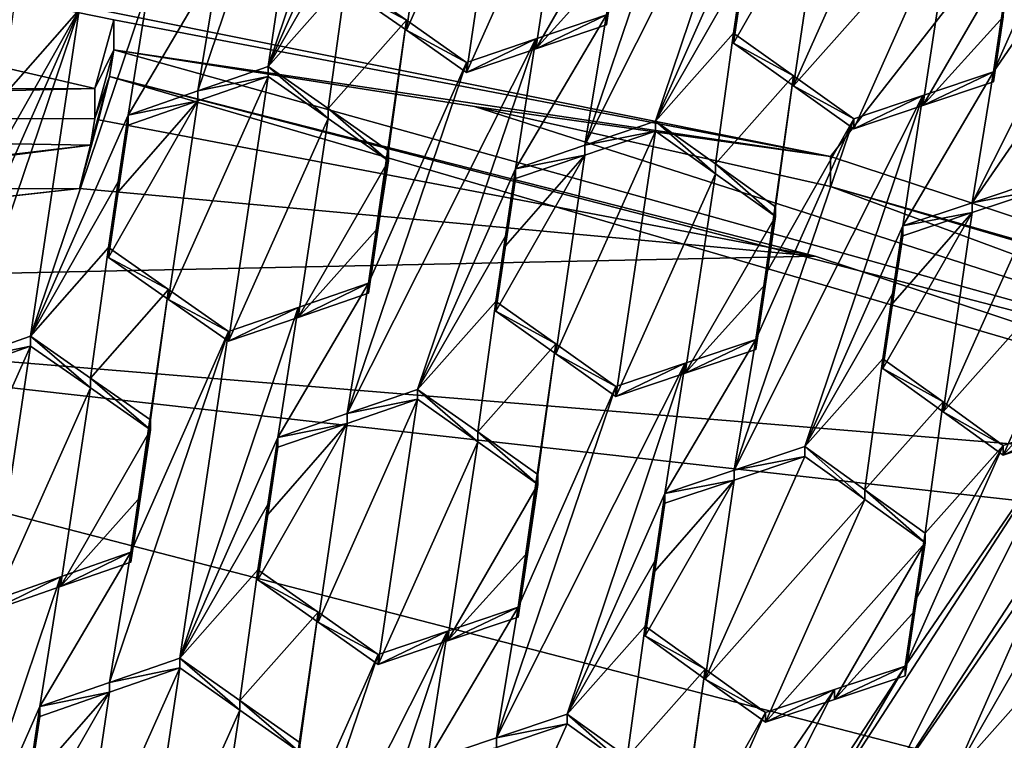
# Model space of a CAD drawing. Header units: metres. Extents: x -28 to 28, y -243 to 28.
# Tile 91 of 147: x 1.03 to 2.72, y -217.14 to -215.9. Entities that reach past the tile are written whole.
import ezdxf

# ---------------------------------------------------------------- set-up
doc = ezdxf.new("R2010")
doc.units = ezdxf.units.M
doc.layers.add('solid_10661043', color=7, linetype='CONTINUOUS')

msp = doc.modelspace()

# ---------------------------------------------------------------- linework, layer by layer
at = {"layer": 'solid_10661043'}
for points in [[(0, -240.141998, 149.723801), (2.982663, -33.177189, 120.627808), (-0.000043, -33.363544, 120.662979)], [(0, -240.141998, 149.723801), (6.468189, -240.147827, 149.682373), (2.982663, -33.177189, 120.627808)], [(3.305357, -235.757614, 145.381073), (0.002991, -33.878384, 117.022713), (4.892302, -33.362179, 116.91967)], [(3.305357, -235.757614, 145.381073), (0, -235.869141, 145.41066), (0.002991, -33.878384, 117.022713)], [(2.419958, -216.136276, 117.489021), (-3.321812, -214.984421, 117.180382), (3.321803, -214.984421, 117.180382)], [(1.158178, -216.019791, 117.457809), (-1.204104, -216.025513, 117.459343), (-3.321812, -214.984421, 117.180382)], [(1.190827, -215.9021, 117.42627), (1.158178, -216.019791, 117.457809), (-3.321812, -214.984421, 117.180382)], [(2.419958, -216.136276, 117.489021), (1.190827, -215.9021, 117.42627), (-3.321812, -214.984421, 117.180382)], [(2.419958, -216.136276, 117.489021), (3.321803, -214.984421, 117.180382), (3.605642, -216.5271, 117.593735)], [(1.658637, -215.380859, 129.672729), (1.455541, -215.982361, 130.073944), (1.62338, -215.603638, 129.817749)], [(1.658637, -215.380859, 129.672729), (1.53919, -215.422226, 129.709473), (1.455541, -215.982361, 130.073944)], [(1.53919, -215.422226, 129.709473), (1.334934, -216.0242, 130.110855), (1.455541, -215.982361, 130.073944)], [(1.53919, -215.422226, 129.709473), (1.371351, -215.801056, 129.965271), (1.334934, -216.0242, 130.110855)], [(1.998883, -216.11705, 130.102707), (2.322655, -215.474579, 129.66124), (2.203458, -215.515045, 129.700958)], [(1.998883, -216.11705, 130.102707), (2.119809, -216.076035, 130.062241), (2.322655, -215.474579, 129.66124)], [(2.287648, -215.697617, 129.804947), (2.322655, -215.474579, 129.66124), (2.119809, -216.076035, 130.062241)], [(1.998883, -216.11705, 130.102707), (2.203458, -215.515045, 129.700958), (2.035619, -215.893509, 129.95816)], [(1.795588, -215.992432, 129.973083), (1.863411, -215.538086, 129.678268), (1.692596, -215.920059, 129.937836)], [(1.742747, -215.579559, 129.716599), (1.692596, -215.920059, 129.937836), (1.863411, -215.538086, 129.678268)], [(1.795588, -215.992432, 129.973083), (1.966505, -215.610596, 129.713318), (1.863411, -215.538086, 129.678268)], [(2.662842, -216.215805, 130.072525), (2.98668, -215.573502, 129.630341), (2.699887, -215.991638, 129.92981)], [(2.662842, -216.215805, 130.072525), (2.951916, -215.796967, 129.772049), (2.98668, -215.573502, 129.630341)], [(2.867726, -215.613174, 129.672684), (2.699887, -215.991638, 129.92981), (2.98668, -215.573502, 129.630341)], [(1.742747, -215.579559, 129.716599), (1.589469, -215.847794, 129.90181), (1.692596, -215.920059, 129.937836)], [(1.606239, -215.718445, 129.892365), (1.62338, -215.603638, 129.817749), (1.455541, -215.982361, 130.073944)], [(1.914803, -215.951691, 129.934341), (1.966505, -215.610596, 129.713318), (1.795588, -215.992432, 129.973083)], [(1.914803, -215.951691, 129.934341), (2.06953, -215.683243, 129.747635), (1.966505, -215.610596, 129.713318)], [(2.867726, -215.613174, 129.672684), (2.716516, -215.879883, 129.858826), (2.699887, -215.991638, 129.92981)], [(2.356778, -216.015442, 129.919495), (2.527679, -215.633713, 129.659271), (2.406748, -215.674469, 129.700714)], [(2.356778, -216.015442, 129.919495), (2.630712, -215.707184, 129.690536), (2.527679, -215.633713, 129.659271)], [(2.270414, -215.830307, 129.815536), (2.253737, -215.942169, 129.887497), (2.406748, -215.674469, 129.700714)], [(2.253737, -215.942169, 129.887497), (2.356778, -216.015442, 129.919495), (2.406748, -215.674469, 129.700714)], [(1.914803, -215.951691, 129.934341), (2.052322, -215.798584, 129.822205), (2.06953, -215.683243, 129.747635)], [(2.270412, -215.813248, 129.879257), (2.287648, -215.697617, 129.804947), (2.119809, -216.076035, 130.062241)], [(2.356778, -216.015442, 129.919495), (2.459856, -216.088959, 129.950714), (2.630712, -215.707184, 129.690536)], [(2.459856, -216.088959, 129.950714), (2.578775, -216.049149, 129.908981), (2.630712, -215.707184, 129.690536)], [(2.578775, -216.049149, 129.908981), (2.733799, -215.780899, 129.721085), (2.630712, -215.707184, 129.690536)], [(1.606239, -215.718445, 129.892365), (1.455541, -215.982361, 130.073944), (1.589469, -215.830765, 129.965363)], [(2.035619, -215.910538, 129.894562), (2.035619, -215.893509, 129.95816), (2.052324, -215.781494, 129.885895)], [(2.052322, -215.798584, 129.822205), (2.035619, -215.910538, 129.894562), (2.052324, -215.781494, 129.885895)], [(2.578775, -216.049149, 129.908981), (2.716514, -215.897003, 129.795029), (2.733799, -215.780899, 129.721085)], [(1.250829, -215.843048, 130.001465), (1.21551, -216.065765, 130.146805), (1.371351, -215.801056, 129.965271)], [(1.334934, -216.0242, 130.110855), (1.371351, -215.801056, 129.965271), (1.21551, -216.065765, 130.146805)], [(1.914803, -215.951691, 129.934341), (2.035619, -215.910538, 129.894562), (2.052322, -215.798584, 129.822205)], [(2.270412, -215.813248, 129.879257), (2.119809, -216.076035, 130.062241), (2.253737, -215.92511, 129.951126)], [(2.270412, -215.813248, 129.879257), (2.253737, -215.92511, 129.951126), (2.270414, -215.830307, 129.815536)], [(2.784077, -216.175491, 130.028946), (2.951916, -215.796967, 129.772049), (2.662842, -216.215805, 130.072525)], [(0.997392, -216.036987, 130.143265), (1.13132, -215.884827, 130.036758), (1.028486, -215.813629, 129.99762)], [(1.047671, -216.444763, 130.402008), (1.250829, -215.843048, 130.001465), (1.13132, -215.884827, 130.036758)], [(1.047671, -216.444763, 130.402008), (1.21551, -216.065765, 130.146805), (1.250829, -215.843048, 130.001465)], [(1.589469, -215.830765, 129.965363), (1.455541, -215.982361, 130.073944), (1.558681, -216.054504, 130.110458)], [(1.589469, -215.830765, 129.965363), (1.558681, -216.054504, 130.110458), (1.692596, -215.903046, 130.001343)], [(1.589469, -215.847794, 129.90181), (1.589469, -215.830765, 129.965363), (1.692596, -215.903046, 130.001343)], [(2.253737, -215.92511, 129.951126), (2.253737, -215.942169, 129.887497), (2.270414, -215.830307, 129.815536)], [(1.692596, -215.920059, 129.937836), (1.589469, -215.847794, 129.90181), (1.692596, -215.903046, 130.001343)], [(2.699887, -216.008713, 129.866089), (2.699887, -215.991638, 129.92981), (2.716516, -215.879883, 129.858826)], [(2.716514, -215.897003, 129.795029), (2.699887, -216.008713, 129.866089), (2.716516, -215.879883, 129.858826)], [(0.927153, -216.487015, 130.43718), (1.13132, -215.884827, 130.036758), (0.963481, -216.263962, 130.291412)], [(0.927153, -216.487015, 130.43718), (1.047671, -216.444763, 130.402008), (1.13132, -215.884827, 130.036758)], [(0.980351, -216.151047, 130.217712), (0.963481, -216.263962, 130.291412), (1.13132, -215.884827, 130.036758)], [(1.13132, -215.884827, 130.036758), (0.997392, -216.036987, 130.143265), (0.980351, -216.151047, 130.217712)], [(1.879778, -216.157578, 130.142075), (2.035619, -215.893509, 129.95816), (1.914803, -215.934677, 129.997864)], [(1.998883, -216.11705, 130.102707), (2.035619, -215.893509, 129.95816), (1.879778, -216.157578, 130.142075)], [(1.914803, -215.951691, 129.934341), (2.035619, -215.893509, 129.95816), (2.035619, -215.910538, 129.894562)], [(1.914803, -215.951691, 129.934341), (1.914803, -215.934677, 129.997864), (2.035619, -215.893509, 129.95816)], [(2.578775, -216.049149, 129.908981), (2.699887, -216.008713, 129.866089), (2.716514, -215.897003, 129.795029)], [(1.190827, -215.953857, 117.233086), (1.158178, -216.019791, 117.457809), (1.190827, -215.9021, 117.42627)], [(1.190827, -215.953857, 117.233086), (1.190827, -215.9021, 117.42627), (2.419958, -216.136276, 117.489021)], [(1.692596, -215.903046, 130.001343), (1.558681, -216.054504, 130.110458), (1.66166, -216.126755, 130.146164)], [(1.627749, -216.353958, 130.293427), (1.795588, -215.975433, 130.03656), (1.692596, -215.903046, 130.001343)], [(1.644473, -216.241913, 130.22081), (1.627749, -216.353958, 130.293427), (1.692596, -215.903046, 130.001343)], [(1.644473, -216.241913, 130.22081), (1.692596, -215.903046, 130.001343), (1.66166, -216.126755, 130.146164)], [(1.692596, -215.920059, 129.937836), (1.692596, -215.903046, 130.001343), (1.795588, -215.975433, 130.03656)], [(1.795588, -215.992432, 129.973083), (1.692596, -215.920059, 129.937836), (1.795588, -215.975433, 130.03656)], [(2.253737, -215.92511, 129.951126), (2.119809, -216.076035, 130.062241), (2.222852, -216.149216, 130.094604)], [(2.253737, -215.92511, 129.951126), (2.222852, -216.149216, 130.094604), (2.356778, -215.998413, 129.983093)], [(2.253737, -215.92511, 129.951126), (2.356778, -215.998413, 129.983093), (2.253737, -215.942169, 129.887497)], [(1.914803, -215.934677, 129.997864), (1.591042, -216.577362, 130.438461), (1.711939, -216.536057, 130.39917)], [(1.914803, -215.934677, 129.997864), (1.795588, -215.975433, 130.03656), (1.591042, -216.577362, 130.438461)], [(1.879778, -216.157578, 130.142075), (1.914803, -215.934677, 129.997864), (1.711939, -216.536057, 130.39917)], [(1.914803, -215.934677, 129.997864), (1.795588, -215.992432, 129.973083), (1.795588, -215.975433, 130.03656)], [(1.914803, -215.951691, 129.934341), (1.795588, -215.992432, 129.973083), (1.914803, -215.934677, 129.997864)], [(2.356778, -215.998413, 129.983093), (2.356778, -216.015442, 129.919495), (2.253737, -215.942169, 129.887497)], [(1.190827, -215.953857, 117.233086), (1.158178, -216.071548, 117.264618), (1.158178, -216.019791, 117.457809)], [(1.183224, -215.999512, 117.172302), (1.158178, -216.071548, 117.264618), (1.190827, -215.953857, 117.233086)], [(1.183224, -215.999512, 117.172302), (1.190827, -215.953857, 117.233086), (3.598039, -216.624512, 117.339767)], [(1.190827, -215.953857, 117.233086), (1.809458, -216.051041, 117.259125), (3.598039, -216.624512, 117.339767)], [(1.190827, -215.953857, 117.233086), (2.419958, -216.136276, 117.489021), (1.809458, -216.051041, 117.259125)], [(1.627749, -216.353958, 130.293427), (1.591042, -216.577362, 130.438461), (1.795588, -215.975433, 130.03656)], [(1.334934, -216.0242, 130.110855), (1.455541, -215.999344, 130.010559), (1.455541, -215.982361, 130.073944)], [(1.558681, -216.071487, 130.047119), (1.558681, -216.054504, 130.110458), (1.455541, -215.982361, 130.073944)], [(1.455541, -215.999344, 130.010559), (1.558681, -216.071487, 130.047119), (1.455541, -215.982361, 130.073944)], [(2.356778, -215.998413, 129.983093), (2.222852, -216.149216, 130.094604), (2.325928, -216.222641, 130.126175)], [(2.308641, -216.338715, 130.200317), (2.356778, -215.998413, 129.983093), (2.325928, -216.222641, 130.126175)], [(2.308641, -216.338715, 130.200317), (2.459856, -216.07193, 130.014297), (2.356778, -215.998413, 129.983093)], [(2.356778, -215.998413, 129.983093), (2.459856, -216.07193, 130.014297), (2.356778, -216.015442, 129.919495)], [(2.662842, -216.215805, 130.072525), (2.699887, -215.991638, 129.92981), (2.544046, -216.255402, 130.114853)], [(2.578775, -216.032089, 129.972626), (2.544046, -216.255402, 130.114853), (2.699887, -215.991638, 129.92981)], [(2.578775, -216.049149, 129.908981), (2.699887, -215.991638, 129.92981), (2.699887, -216.008713, 129.866089)], [(2.578775, -216.032089, 129.972626), (2.699887, -215.991638, 129.92981), (2.578775, -216.049149, 129.908981)], [(1.183224, -215.999512, 117.172302), (1.164708, -216.073898, 117.16172), (1.150575, -216.117218, 117.203842)], [(1.183224, -215.999512, 117.172302), (1.150575, -216.117218, 117.203842), (1.158178, -216.071548, 117.264618)], [(1.183224, -215.999512, 117.172302), (2.394076, -216.307236, 117.224243), (1.164708, -216.073898, 117.16172)], [(1.183224, -215.999512, 117.172302), (3.598039, -216.624512, 117.339767), (3.579523, -216.698898, 117.329185)], [(1.183224, -215.999512, 117.172302), (3.579523, -216.698898, 117.329185), (2.394076, -216.307236, 117.224243)], [(1.284796, -216.381561, 130.26944), (1.387718, -216.453445, 130.30629), (1.455541, -215.999344, 130.010559)], [(1.334933, -216.041168, 130.047516), (1.284796, -216.381561, 130.26944), (1.455541, -215.999344, 130.010559)], [(1.334934, -216.0242, 130.110855), (1.334933, -216.041168, 130.047516), (1.455541, -215.999344, 130.010559)], [(1.387718, -216.453445, 130.30629), (1.558681, -216.071487, 130.047119), (1.455541, -215.999344, 130.010559)], [(2.459856, -216.07193, 130.014297), (2.459856, -216.088959, 129.950714), (2.356778, -216.015442, 129.919495)], [(1.158178, -216.019791, 117.457809), (1.158178, -216.071548, 117.264618), (-1.204104, -216.077286, 117.266151)], [(1.158178, -216.019791, 117.457809), (-1.204104, -216.077286, 117.266151), (-1.204104, -216.025513, 117.459343)], [(1.334934, -216.0242, 130.110855), (1.21551, -216.065765, 130.146805), (1.334933, -216.041168, 130.047516)], [(2.578775, -216.032089, 129.972626), (2.254922, -216.674393, 130.414871), (2.376207, -216.633881, 130.371964)], [(2.578775, -216.032089, 129.972626), (2.459856, -216.07193, 130.014297), (2.254922, -216.674393, 130.414871)], [(2.578775, -216.032089, 129.972626), (2.376207, -216.633881, 130.371964), (2.544046, -216.255402, 130.114853)], [(2.578775, -216.032089, 129.972626), (2.578775, -216.049149, 129.908981), (2.459856, -216.088959, 129.950714)], [(2.578775, -216.032089, 129.972626), (2.459856, -216.088959, 129.950714), (2.459856, -216.07193, 130.014297)], [(1.198413, -216.197159, 130.158234), (1.181598, -216.309692, 130.231689), (1.334933, -216.041168, 130.047516)], [(1.334933, -216.041168, 130.047516), (1.181598, -216.309692, 130.231689), (1.284796, -216.381561, 130.26944)], [(1.334933, -216.041168, 130.047516), (1.21551, -216.082718, 130.083527), (1.198413, -216.197159, 130.158234)], [(1.334933, -216.041168, 130.047516), (1.21551, -216.065765, 130.146805), (1.21551, -216.082718, 130.083527)], [(1.047671, -216.444763, 130.402008), (1.198412, -216.180237, 130.22142), (1.21551, -216.065765, 130.146805)], [(1.21551, -216.082718, 130.083527), (1.21551, -216.065765, 130.146805), (1.198412, -216.180237, 130.22142)], [(1.66166, -216.143707, 130.082855), (1.66166, -216.126755, 130.146164), (1.558681, -216.054504, 130.110458)], [(1.558681, -216.071487, 130.047119), (1.66166, -216.143707, 130.082855), (1.558681, -216.054504, 130.110458)], [(1.809458, -216.051041, 117.259125), (2.419958, -216.188049, 117.295837), (3.598039, -216.624512, 117.339767)], [(1.809458, -216.051041, 117.259125), (2.419958, -216.136276, 117.489021), (2.419958, -216.188049, 117.295837)], [(-1.204104, -216.077286, 117.266151), (1.150575, -216.117218, 117.203842), (-3.487428, -216.662323, 117.422913)], [(-1.204104, -216.077286, 117.266151), (1.158178, -216.071548, 117.264618), (1.150575, -216.117218, 117.203842)], [(1.132052, -216.19162, 117.19326), (1.164708, -216.073898, 117.16172), (2.394076, -216.307236, 117.224243)], [(1.150575, -216.117218, 117.203842), (1.164708, -216.073898, 117.16172), (1.132052, -216.19162, 117.19326)], [(1.198413, -216.197159, 130.158234), (1.21551, -216.082718, 130.083527), (1.198412, -216.180237, 130.22142)], [(1.387718, -216.453445, 130.30629), (1.506976, -216.412338, 130.268829), (1.558681, -216.071487, 130.047119)], [(1.506976, -216.412338, 130.268829), (1.66166, -216.143707, 130.082855), (1.558681, -216.071487, 130.047119)], [(1.998883, -216.11705, 130.102707), (2.119809, -216.093048, 129.998779), (2.119809, -216.076035, 130.062241)], [(2.222852, -216.166229, 130.031158), (2.222852, -216.149216, 130.094604), (2.119809, -216.076035, 130.062241)], [(2.119809, -216.093048, 129.998779), (2.222852, -216.166229, 130.031158), (2.119809, -216.076035, 130.062241)], [(2.292017, -216.450363, 130.271576), (2.254922, -216.674393, 130.414871), (2.459856, -216.07193, 130.014297)], [(2.308641, -216.338715, 130.200317), (2.292017, -216.450363, 130.271576), (2.459856, -216.07193, 130.014297)], [(2.119809, -216.093048, 129.998779), (1.948928, -216.474808, 130.258942), (2.051986, -216.547989, 130.291382)], [(1.998883, -216.134033, 130.039291), (1.948928, -216.474808, 130.258942), (2.119809, -216.093048, 129.998779)], [(1.998883, -216.134033, 130.039291), (2.119809, -216.093048, 129.998779), (1.998883, -216.11705, 130.102707)], [(2.119809, -216.093048, 129.998779), (2.051986, -216.547989, 130.291382), (2.222852, -216.166229, 130.031158)], [(1.150575, -216.117218, 117.203842), (-3.472739, -216.705154, 117.361374), (-3.487428, -216.662323, 117.422913)], [(1.150575, -216.117218, 117.203842), (1.132052, -216.19162, 117.19326), (-3.472739, -216.705154, 117.361374)], [(1.998883, -216.134033, 130.039291), (1.998883, -216.11705, 130.102707), (1.879778, -216.157578, 130.142075)], [(1.644471, -216.258865, 130.157608), (1.66166, -216.126755, 130.146164), (1.66166, -216.143707, 130.082855)], [(1.644473, -216.241913, 130.22081), (1.66166, -216.126755, 130.146164), (1.644471, -216.258865, 130.157608)], [(1.998883, -216.134033, 130.039291), (1.845866, -216.401855, 130.225662), (1.948928, -216.474808, 130.258942)], [(1.862554, -216.289993, 130.153381), (1.845866, -216.401855, 130.225662), (1.998883, -216.134033, 130.039291)], [(1.998883, -216.134033, 130.039291), (1.879778, -216.174545, 130.078735), (1.862554, -216.289993, 130.153381)], [(1.879778, -216.174545, 130.078735), (1.998883, -216.134033, 130.039291), (1.879778, -216.157578, 130.142075)], [(1.644471, -216.258865, 130.157608), (1.66166, -216.143707, 130.082855), (1.506976, -216.412338, 130.268829)], [(2.325928, -216.239639, 130.062759), (2.325928, -216.222641, 130.126175), (2.222852, -216.149216, 130.094604)], [(2.222852, -216.166229, 130.031158), (2.325928, -216.239639, 130.062759), (2.222852, -216.149216, 130.094604)], [(2.419958, -216.188049, 117.295837), (2.419958, -216.136276, 117.489021), (3.605642, -216.5271, 117.593735)], [(1.862551, -216.273071, 130.216629), (1.879778, -216.157578, 130.142075), (1.711939, -216.536057, 130.39917)], [(1.862551, -216.273071, 130.216629), (1.879778, -216.174545, 130.078735), (1.879778, -216.157578, 130.142075)], [(2.17088, -216.50795, 130.250488), (2.222852, -216.166229, 130.031158), (2.051986, -216.547989, 130.291382)], [(2.17088, -216.50795, 130.250488), (2.325928, -216.239639, 130.062759), (2.222852, -216.166229, 130.031158)], [(1.047671, -216.444763, 130.402008), (1.181598, -216.292801, 130.294769), (1.198412, -216.180237, 130.22142)], [(1.198413, -216.197159, 130.158234), (1.198412, -216.180237, 130.22142), (1.181598, -216.292801, 130.294769)], [(1.862554, -216.289993, 130.153381), (1.879778, -216.174545, 130.078735), (1.862551, -216.273071, 130.216629)], [(2.784077, -216.192535, 129.965347), (2.784077, -216.175491, 130.028946), (2.662842, -216.215805, 130.072525)], [(-1.191051, -216.198929, 117.195221), (-3.472739, -216.705154, 117.361374), (1.132052, -216.19162, 117.19326)], [(-0.464979, -216.367477, 117.240387), (-1.191051, -216.198929, 117.195221), (1.132052, -216.19162, 117.19326)], [(-0.464979, -216.367477, 117.240387), (1.132052, -216.19162, 117.19326), (2.394076, -216.307236, 117.224243)], [(1.181598, -216.309692, 130.231689), (1.198413, -216.197159, 130.158234), (1.181598, -216.292801, 130.294769)], [(2.419958, -216.188049, 117.295837), (3.605642, -216.5271, 117.593735), (3.019584, -216.364243, 117.343048)], [(2.419958, -216.188049, 117.295837), (3.019584, -216.364243, 117.343048), (3.598039, -216.624512, 117.339767)], [(2.662841, -216.232834, 130.009003), (2.613149, -216.574387, 130.225067), (2.784077, -216.192535, 129.965347)], [(2.887092, -216.266785, 129.993652), (2.784077, -216.192535, 129.965347), (2.613149, -216.574387, 130.225067)], [(2.662841, -216.232834, 130.009003), (2.784077, -216.192535, 129.965347), (2.662842, -216.215805, 130.072525)], [(2.662841, -216.232834, 130.009003), (2.662842, -216.215805, 130.072525), (2.544046, -216.255402, 130.114853)], [(2.308638, -216.355713, 130.137024), (2.325928, -216.222641, 130.126175), (2.325928, -216.239639, 130.062759)], [(2.308641, -216.338715, 130.200317), (2.325928, -216.222641, 130.126175), (2.308638, -216.355713, 130.137024)], [(2.662841, -216.232834, 130.009003), (2.510134, -216.50029, 130.196182), (2.613149, -216.574387, 130.225067)], [(2.526734, -216.388733, 130.125351), (2.510134, -216.50029, 130.196182), (2.662841, -216.232834, 130.009003)], [(2.662841, -216.232834, 130.009003), (2.544046, -216.272415, 130.051392), (2.526734, -216.388733, 130.125351)], [(2.544046, -216.272415, 130.051392), (2.662841, -216.232834, 130.009003), (2.544046, -216.255402, 130.114853)], [(1.644473, -216.241913, 130.22081), (1.644471, -216.258865, 130.157608), (1.627749, -216.37088, 130.230301)], [(1.644473, -216.241913, 130.22081), (1.627749, -216.37088, 130.230301), (1.627749, -216.353958, 130.293427)], [(2.308638, -216.355713, 130.137024), (2.325928, -216.239639, 130.062759), (2.17088, -216.50795, 130.250488)], [(1.644471, -216.258865, 130.157608), (1.506976, -216.412338, 130.268829), (1.627749, -216.37088, 130.230301)], [(2.526731, -216.37178, 130.188721), (2.544046, -216.255402, 130.114853), (2.376207, -216.633881, 130.371964)], [(2.526731, -216.37178, 130.188721), (2.544046, -216.272415, 130.051392), (2.544046, -216.255402, 130.114853)], [(2.887092, -216.266785, 129.993652), (2.613149, -216.574387, 130.225067), (2.716254, -216.648773, 130.253128)], [(2.990196, -216.341309, 130.021179), (2.887092, -216.266785, 129.993652), (2.716254, -216.648773, 130.253128)], [(1.862551, -216.273071, 130.216629), (1.711939, -216.536057, 130.39917), (1.845866, -216.384933, 130.288818)], [(1.862554, -216.289993, 130.153381), (1.862551, -216.273071, 130.216629), (1.845866, -216.384933, 130.288818)], [(2.526731, -216.37178, 130.188721), (2.526734, -216.388733, 130.125351), (2.544046, -216.272415, 130.051392)], [(1.150892, -216.516479, 130.440338), (1.181598, -216.292801, 130.294769), (1.047671, -216.444763, 130.402008)], [(1.284796, -216.36467, 130.332474), (1.181598, -216.292801, 130.294769), (1.150892, -216.516479, 130.440338)], [(1.284796, -216.36467, 130.332474), (1.181598, -216.309692, 130.231689), (1.181598, -216.292801, 130.294769)], [(1.862554, -216.289993, 130.153381), (1.845866, -216.384933, 130.288818), (1.845866, -216.401855, 130.225662)], [(-0.464979, -216.367477, 117.240387), (2.394076, -216.307236, 117.224243), (3.579523, -216.698898, 117.329185)], [(1.284796, -216.36467, 130.332474), (1.284796, -216.381561, 130.26944), (1.181598, -216.309692, 130.231689)], [(2.308641, -216.338715, 130.200317), (2.308638, -216.355713, 130.137024), (2.292017, -216.4673, 130.208344)], [(2.308641, -216.338715, 130.200317), (2.292017, -216.4673, 130.208344), (2.292017, -216.450363, 130.271576)], [(2.990196, -216.341309, 130.021179), (2.716254, -216.648773, 130.253128), (2.834816, -216.609665, 130.209351)], [(4.838903, -217.740219, 117.608215), (-0.440793, -217.183655, 115.977867), (-0.464979, -216.367477, 117.240387)], [(-0.464979, -216.367477, 117.240387), (3.579523, -216.698898, 117.329185), (3.546867, -216.81662, 117.360733)], [(4.838903, -217.740219, 117.608215), (-0.464979, -216.367477, 117.240387), (3.546867, -216.81662, 117.360733)], [(1.284796, -216.36467, 130.332474), (1.150892, -216.516479, 130.440338), (1.25379, -216.588196, 130.477753)], [(1.284796, -216.36467, 130.332474), (1.219878, -216.815292, 130.625488), (1.387718, -216.436569, 130.369293)], [(1.23664, -216.703049, 130.552475), (1.219878, -216.815292, 130.625488), (1.284796, -216.36467, 130.332474)], [(1.284796, -216.36467, 130.332474), (1.25379, -216.588196, 130.477753), (1.23664, -216.703049, 130.552475)], [(1.284796, -216.36467, 130.332474), (1.387718, -216.436569, 130.369293), (1.284796, -216.381561, 130.26944)], [(1.627749, -216.353958, 130.293427), (1.471908, -216.61824, 130.476608), (1.591042, -216.577362, 130.438461)], [(1.506977, -216.395447, 130.331894), (1.471908, -216.61824, 130.476608), (1.627749, -216.353958, 130.293427)], [(1.627749, -216.353958, 130.293427), (1.627749, -216.37088, 130.230301), (1.506976, -216.412338, 130.268829)], [(1.506977, -216.395447, 130.331894), (1.627749, -216.353958, 130.293427), (1.506976, -216.412338, 130.268829)], [(2.308638, -216.355713, 130.137024), (2.17088, -216.50795, 130.250488), (2.292017, -216.4673, 130.208344)], [(1.387718, -216.436569, 130.369293), (1.387718, -216.453445, 130.30629), (1.284796, -216.381561, 130.26944)], [(1.815006, -216.608887, 130.432907), (1.845866, -216.384933, 130.288818), (1.711939, -216.536057, 130.39917)], [(1.815006, -216.608887, 130.432907), (1.948928, -216.457886, 130.322067), (1.845866, -216.384933, 130.288818)], [(1.845866, -216.401855, 130.225662), (1.845866, -216.384933, 130.288818), (1.948928, -216.457886, 130.322067)], [(2.526731, -216.37178, 130.188721), (2.376207, -216.633881, 130.371964), (2.510134, -216.483337, 130.259445)], [(2.526731, -216.37178, 130.188721), (2.510134, -216.483337, 130.259445), (2.526734, -216.388733, 130.125351)], [(1.506977, -216.395447, 130.331894), (1.304069, -216.996841, 130.733231), (1.471908, -216.61824, 130.476608)], [(1.387718, -216.436569, 130.369293), (1.304069, -216.996841, 130.733231), (1.506977, -216.395447, 130.331894)], [(1.506977, -216.395447, 130.331894), (1.506976, -216.412338, 130.268829), (1.387718, -216.453445, 130.30629)], [(1.387718, -216.436569, 130.369293), (1.506977, -216.395447, 130.331894), (1.387718, -216.453445, 130.30629)], [(1.948928, -216.474808, 130.258942), (1.845866, -216.401855, 130.225662), (1.948928, -216.457886, 130.322067)], [(2.526734, -216.388733, 130.125351), (2.510134, -216.483337, 130.259445), (2.510134, -216.50029, 130.196182)], [(1.387718, -216.436569, 130.369293), (1.18324, -217.038544, 130.770981), (1.304069, -216.996841, 130.733231)], [(1.219878, -216.815292, 130.625488), (1.18324, -217.038544, 130.770981), (1.387718, -216.436569, 130.369293)], [(0.927153, -216.487015, 130.43718), (1.047671, -216.461624, 130.339081), (1.047671, -216.444763, 130.402008)], [(1.150893, -216.53334, 130.377457), (1.150892, -216.516479, 130.440338), (1.047671, -216.444763, 130.402008)], [(1.047671, -216.461624, 130.339081), (1.150893, -216.53334, 130.377457), (1.047671, -216.444763, 130.402008)], [(2.292017, -216.450363, 130.271576), (2.136176, -216.714172, 130.456436), (2.254922, -216.674393, 130.414871)], [(2.292017, -216.450363, 130.271576), (2.170881, -216.491028, 130.313644), (2.136176, -216.714172, 130.456436)], [(2.292017, -216.450363, 130.271576), (2.292017, -216.4673, 130.208344), (2.17088, -216.50795, 130.250488)], [(2.292017, -216.450363, 130.271576), (2.17088, -216.50795, 130.250488), (2.170881, -216.491028, 130.313644)], [(1.047671, -216.461624, 130.339081), (0.877049, -216.844254, 130.596756), (0.979847, -216.915527, 130.635544)], [(0.927152, -216.50386, 130.374298), (0.877049, -216.844254, 130.596756), (1.047671, -216.461624, 130.339081)], [(0.927153, -216.487015, 130.43718), (0.927152, -216.50386, 130.374298), (1.047671, -216.461624, 130.339081)], [(1.047671, -216.461624, 130.339081), (0.979847, -216.915527, 130.635544), (1.150893, -216.53334, 130.377457)], [(1.815006, -216.608887, 130.432907), (1.918058, -216.681946, 130.465775), (1.948928, -216.457886, 130.322067)], [(1.884146, -216.909485, 130.611801), (2.051986, -216.531082, 130.354477), (1.948928, -216.457886, 130.322067)], [(1.884146, -216.909485, 130.611801), (1.948928, -216.457886, 130.322067), (1.900772, -216.797928, 130.540237)], [(1.900772, -216.797928, 130.540237), (1.948928, -216.457886, 130.322067), (1.918058, -216.681946, 130.465775)], [(1.948928, -216.474808, 130.258942), (1.948928, -216.457886, 130.322067), (2.051986, -216.531082, 130.354477)], [(2.051986, -216.547989, 130.291382), (1.948928, -216.474808, 130.258942), (2.051986, -216.531082, 130.354477)], [(2.510134, -216.483337, 130.259445), (2.376207, -216.633881, 130.371964), (2.479219, -216.707886, 130.401154)], [(2.510134, -216.483337, 130.259445), (2.479219, -216.707886, 130.401154), (2.613149, -216.557434, 130.28833)], [(2.510134, -216.50029, 130.196182), (2.510134, -216.483337, 130.259445), (2.613149, -216.557434, 130.28833)], [(2.170881, -216.491028, 130.313644), (2.051986, -216.531082, 130.354477), (1.847017, -217.133377, 130.755737)], [(2.170881, -216.491028, 130.313644), (1.847017, -217.133377, 130.755737), (1.968337, -217.092606, 130.713715)], [(2.170881, -216.491028, 130.313644), (1.968337, -217.092606, 130.713715), (2.136176, -216.714172, 130.456436)], [(2.170881, -216.491028, 130.313644), (2.051986, -216.547989, 130.291382), (2.051986, -216.531082, 130.354477)], [(2.170881, -216.491028, 130.313644), (2.17088, -216.50795, 130.250488), (2.051986, -216.547989, 130.291382)], [(2.613149, -216.574387, 130.225067), (2.510134, -216.50029, 130.196182), (2.613149, -216.557434, 130.28833)], [(1.150892, -216.516479, 130.440338), (1.25379, -216.605042, 130.414902), (1.25379, -216.588196, 130.477753)], [(1.150893, -216.53334, 130.377457), (1.25379, -216.605042, 130.414902), (1.150892, -216.516479, 130.440338)], [(1.150893, -216.53334, 130.377457), (0.979847, -216.915527, 130.635544), (1.099188, -216.873932, 130.599747)], [(1.150893, -216.53334, 130.377457), (1.099188, -216.873932, 130.599747), (1.25379, -216.605042, 130.414902)], [(1.711939, -216.552933, 130.336182), (1.711939, -216.536057, 130.39917), (1.591042, -216.577362, 130.438461)], [(1.815006, -216.625763, 130.369949), (1.711939, -216.536057, 130.39917), (1.711939, -216.552933, 130.336182)], [(1.815006, -216.608887, 130.432907), (1.711939, -216.536057, 130.39917), (1.815006, -216.625763, 130.369949)], [(1.847017, -217.133377, 130.755737), (2.051986, -216.531082, 130.354477), (1.884146, -216.909485, 130.611801)], [(1.541099, -216.934784, 130.596115), (1.711939, -216.552933, 130.336182), (1.591041, -216.594223, 130.375534)], [(1.541099, -216.934784, 130.596115), (1.644116, -217.007538, 130.630035), (1.711939, -216.552933, 130.336182)], [(1.591041, -216.594223, 130.375534), (1.711939, -216.552933, 130.336182), (1.591042, -216.577362, 130.438461)], [(1.644116, -217.007538, 130.630035), (1.815006, -216.625763, 130.369949), (1.711939, -216.552933, 130.336182)], [(2.510844, -217.23526, 130.714066), (2.800444, -216.816452, 130.412643), (2.956285, -216.552704, 130.227509)], [(2.510844, -217.23526, 130.714066), (2.956285, -216.552704, 130.227509), (2.834816, -216.592697, 130.272659)], [(2.613149, -216.557434, 130.28833), (2.479219, -216.707886, 130.401154), (2.582326, -216.782211, 130.429489)], [(2.613149, -216.557434, 130.28833), (2.582326, -216.782211, 130.429489), (2.716254, -216.631821, 130.31636)], [(2.613149, -216.574387, 130.225067), (2.613149, -216.557434, 130.28833), (2.716254, -216.631821, 130.31636)], [(1.236638, -216.719864, 130.489731), (1.23664, -216.703049, 130.552475), (1.25379, -216.588196, 130.477753)], [(1.25379, -216.605042, 130.414902), (1.236638, -216.719864, 130.489731), (1.25379, -216.588196, 130.477753)], [(1.591041, -216.594223, 130.375534), (1.591042, -216.577362, 130.438461), (1.471908, -216.61824, 130.476608)], [(2.613149, -216.574387, 130.225067), (2.716254, -216.631821, 130.31636), (2.716254, -216.648773, 130.253128)], [(1.099188, -216.873932, 130.599747), (1.236638, -216.719864, 130.489731), (1.25379, -216.605042, 130.414902)], [(1.437996, -216.862228, 130.561249), (1.541099, -216.934784, 130.596115), (1.591041, -216.594223, 130.375534)], [(1.454707, -216.75029, 130.488571), (1.437996, -216.862228, 130.561249), (1.591041, -216.594223, 130.375534)], [(1.591041, -216.594223, 130.375534), (1.471908, -216.635086, 130.413742), (1.454707, -216.75029, 130.488571)], [(1.471908, -216.635086, 130.413742), (1.591041, -216.594223, 130.375534), (1.471908, -216.61824, 130.476608)], [(2.834816, -216.592697, 130.272659), (2.548414, -217.010483, 130.572769), (2.392574, -217.274216, 130.75795)], [(2.510844, -217.23526, 130.714066), (2.834816, -216.592697, 130.272659), (2.392574, -217.274216, 130.75795)], [(2.716254, -216.631821, 130.31636), (2.548414, -217.010483, 130.572769), (2.834816, -216.592697, 130.272659)], [(2.716254, -216.648773, 130.253128), (2.716254, -216.631821, 130.31636), (2.834816, -216.592697, 130.272659)], [(2.834816, -216.609665, 130.209351), (2.716254, -216.648773, 130.253128), (2.834816, -216.592697, 130.272659)], [(1.454704, -216.73349, 130.551346), (1.471908, -216.61824, 130.476608), (1.304069, -216.996841, 130.733231)], [(1.454704, -216.73349, 130.551346), (1.471908, -216.635086, 130.413742), (1.471908, -216.61824, 130.476608)], [(1.815006, -216.608887, 130.432907), (1.918058, -216.698807, 130.402832), (1.918058, -216.681946, 130.465775)], [(1.815006, -216.608887, 130.432907), (1.815006, -216.625763, 130.369949), (1.918058, -216.698807, 130.402832)], [(1.454704, -216.73349, 130.551346), (1.454707, -216.75029, 130.488571), (1.471908, -216.635086, 130.413742)], [(1.644116, -217.007538, 130.630035), (1.763005, -216.967224, 130.59021), (1.815006, -216.625763, 130.369949)], [(1.763005, -216.967224, 130.59021), (1.918058, -216.698807, 130.402832), (1.815006, -216.625763, 130.369949)], [(2.254922, -216.674393, 130.414871), (2.376207, -216.650787, 130.308853), (2.376207, -216.633881, 130.371964)], [(2.479219, -216.724792, 130.338058), (2.479219, -216.707886, 130.401154), (2.376207, -216.633881, 130.371964)], [(2.376207, -216.650787, 130.308853), (2.479219, -216.724792, 130.338058), (2.376207, -216.633881, 130.371964)], [(2.716254, -216.631821, 130.31636), (2.56499, -216.898895, 130.502792), (2.548414, -217.010483, 130.572769)], [(2.716254, -216.631821, 130.31636), (2.582326, -216.782211, 130.429489), (2.56499, -216.898895, 130.502792)], [(2.205279, -217.032562, 130.568832), (2.479219, -216.724792, 130.338058), (2.376207, -216.650787, 130.308853)], [(2.205279, -217.032562, 130.568832), (2.376207, -216.650787, 130.308853), (2.254922, -216.691284, 130.351837)], [(2.254922, -216.691284, 130.351837), (2.376207, -216.650787, 130.308853), (2.254922, -216.674393, 130.414871)], [(2.254922, -216.691284, 130.351837), (2.254922, -216.674393, 130.414871), (2.136176, -216.714172, 130.456436)], [(2.358424, -218.257889, 131.344482), (3.056842, -217.381531, 130.695358), (3.620553, -216.6604, 130.163467)], [(3.212682, -217.117569, 130.511032), (2.358424, -218.257889, 131.344482), (3.620553, -216.6604, 130.163467)], [(1.900769, -216.814789, 130.477417), (1.900772, -216.797928, 130.540237), (1.918058, -216.681946, 130.465775)], [(1.918058, -216.698807, 130.402832), (1.900769, -216.814789, 130.477417), (1.918058, -216.681946, 130.465775)], [(2.205279, -217.032562, 130.568832), (2.254922, -216.691284, 130.351837), (2.102264, -216.958755, 130.538879)], [(2.118856, -216.847336, 130.467773), (2.102264, -216.958755, 130.538879), (2.254922, -216.691284, 130.351837)], [(2.254922, -216.691284, 130.351837), (2.136176, -216.731049, 130.393463), (2.118856, -216.847336, 130.467773)], [(2.136176, -216.731049, 130.393463), (2.254922, -216.691284, 130.351837), (2.136176, -216.714172, 130.456436)], [(1.219878, -216.832077, 130.562836), (1.219878, -216.815292, 130.625488), (1.23664, -216.703049, 130.552475)], [(1.236638, -216.719864, 130.489731), (1.219878, -216.832077, 130.562836), (1.23664, -216.703049, 130.552475)], [(1.763005, -216.967224, 130.59021), (1.900769, -216.814789, 130.477417), (1.918058, -216.698807, 130.402832)], [(2.582326, -216.799103, 130.366409), (2.582326, -216.782211, 130.429489), (2.479219, -216.707886, 130.401154)], [(2.479219, -216.724792, 130.338058), (2.582326, -216.799103, 130.366409), (2.479219, -216.707886, 130.401154)], [(1.099188, -216.873932, 130.599747), (1.219878, -216.832077, 130.562836), (1.236638, -216.719864, 130.489731)], [(2.118852, -216.830521, 130.530655), (2.136176, -216.714172, 130.456436), (1.968337, -217.092606, 130.713715)], [(2.118852, -216.830521, 130.530655), (2.136176, -216.731049, 130.393463), (2.136176, -216.714172, 130.456436)], [(2.308384, -217.106705, 130.597839), (2.479219, -216.724792, 130.338058), (2.205279, -217.032562, 130.568832)], [(2.308384, -217.106705, 130.597839), (2.582326, -216.799103, 130.366409), (2.479219, -216.724792, 130.338058)], [(1.454704, -216.73349, 130.551346), (1.304069, -216.996841, 130.733231), (1.437996, -216.845428, 130.623917)], [(1.454704, -216.73349, 130.551346), (1.437996, -216.845428, 130.623917), (1.454707, -216.75029, 130.488571)], [(2.118852, -216.830521, 130.530655), (2.118856, -216.847336, 130.467773), (2.136176, -216.731049, 130.393463)], [(1.437996, -216.845428, 130.623917), (1.437996, -216.862228, 130.561249), (1.454707, -216.75029, 130.488571)], [(2.564992, -216.915756, 130.439804), (2.56499, -216.898895, 130.502792), (2.582326, -216.782211, 130.429489)], [(2.564992, -216.915756, 130.439804), (2.582326, -216.782211, 130.429489), (2.582326, -216.799103, 130.366409)], [(1.884146, -216.9263, 130.549057), (1.884146, -216.909485, 130.611801), (1.900772, -216.797928, 130.540237)], [(1.900769, -216.814789, 130.477417), (1.884146, -216.9263, 130.549057), (1.900772, -216.797928, 130.540237)], [(2.426846, -217.067474, 130.554642), (2.582326, -216.799103, 130.366409), (2.308384, -217.106705, 130.597839)], [(2.426846, -217.067474, 130.554642), (2.564992, -216.915756, 130.439804), (2.582326, -216.799103, 130.366409)], [(1.219878, -216.815292, 130.625488), (1.064038, -217.079865, 130.807541), (1.18324, -217.038544, 130.770981)], [(1.099188, -216.857162, 130.662354), (1.064038, -217.079865, 130.807541), (1.219878, -216.815292, 130.625488)], [(1.099188, -216.873932, 130.599747), (1.219878, -216.815292, 130.625488), (1.219878, -216.832077, 130.562836)], [(1.099188, -216.873932, 130.599747), (1.099188, -216.857162, 130.662354), (1.219878, -216.815292, 130.625488)], [(1.763005, -216.967224, 130.59021), (1.884146, -216.9263, 130.549057), (1.900769, -216.814789, 130.477417)], [(2.510844, -217.23526, 130.714066), (2.632605, -217.195267, 130.668488), (2.800444, -216.816452, 130.412643)], [(2.632605, -217.195267, 130.668488), (2.783129, -216.933136, 130.485321), (2.800444, -216.816452, 130.412643)], [(2.118852, -216.830521, 130.530655), (1.968337, -217.092606, 130.713715), (2.102264, -216.94194, 130.601669)], [(2.118852, -216.830521, 130.530655), (2.102264, -216.94194, 130.601669), (2.118856, -216.847336, 130.467773)], [(1.099188, -216.857162, 130.662354), (0.896199, -217.45874, 131.063141), (1.064038, -217.079865, 130.807541)], [(1.099188, -216.857162, 130.662354), (0.979847, -216.898758, 130.69809), (0.896199, -217.45874, 131.063141)], [(1.099188, -216.857162, 130.662354), (0.979847, -216.915527, 130.635544), (0.979847, -216.898758, 130.69809)], [(1.099188, -216.873932, 130.599747), (0.979847, -216.915527, 130.635544), (1.099188, -216.857162, 130.662354)], [(1.437996, -216.845428, 130.623917), (1.304069, -216.996841, 130.733231), (1.407184, -217.06926, 130.768661)], [(1.437996, -216.845428, 130.623917), (1.407184, -217.06926, 130.768661), (1.541098, -216.917999, 130.658752)], [(1.437996, -216.845428, 130.623917), (1.541098, -216.917999, 130.658752), (1.437996, -216.862228, 130.561249)], [(2.118856, -216.847336, 130.467773), (2.102264, -216.94194, 130.601669), (2.102264, -216.958755, 130.538879)], [(1.541098, -216.917999, 130.658752), (1.541099, -216.934784, 130.596115), (1.437996, -216.862228, 130.561249)], [(1.728306, -217.173401, 130.796326), (1.884146, -216.909485, 130.611801), (1.763006, -216.950424, 130.652878)], [(1.847017, -217.133377, 130.755737), (1.884146, -216.909485, 130.611801), (1.728306, -217.173401, 130.796326)], [(1.763005, -216.967224, 130.59021), (1.884146, -216.909485, 130.611801), (1.884146, -216.9263, 130.549057)], [(1.763006, -216.950424, 130.652878), (1.884146, -216.909485, 130.611801), (1.763005, -216.967224, 130.59021)], [(2.548414, -217.027344, 130.509888), (2.548414, -217.010483, 130.572769), (2.56499, -216.898895, 130.502792)], [(2.564992, -216.915756, 130.439804), (2.548414, -217.027344, 130.509888), (2.56499, -216.898895, 130.502792)], [(1.541098, -216.917999, 130.658752), (1.407184, -217.06926, 130.768661), (1.510188, -217.141846, 130.803116)], [(1.476276, -217.369202, 130.94986), (1.644116, -216.990753, 130.692642), (1.541098, -216.917999, 130.658752)], [(1.476276, -217.369202, 130.94986), (1.541098, -216.917999, 130.658752), (1.492915, -217.25766, 130.877884)], [(1.492915, -217.25766, 130.877884), (1.541098, -216.917999, 130.658752), (1.510188, -217.141846, 130.803116)], [(1.541098, -216.917999, 130.658752), (1.644116, -216.990753, 130.692642), (1.541099, -216.934784, 130.596115)], [(2.426846, -217.067474, 130.554642), (2.548414, -217.027344, 130.509888), (2.564992, -216.915756, 130.439804)], [(1.644116, -216.990753, 130.692642), (1.644116, -217.007538, 130.630035), (1.541099, -216.934784, 130.596115)], [(2.102264, -216.94194, 130.601669), (1.968337, -217.092606, 130.713715), (2.071349, -217.166321, 130.744034)], [(2.102264, -216.94194, 130.601669), (2.071349, -217.166321, 130.744034), (2.205278, -217.015747, 130.631592)], [(2.102264, -216.958755, 130.538879), (2.102264, -216.94194, 130.601669), (2.205278, -217.015747, 130.631592)], [(2.632605, -217.195267, 130.668488), (2.766532, -217.045013, 130.554855), (2.783129, -216.933136, 130.485321)], [(1.439144, -217.592911, 131.094482), (1.763006, -216.950424, 130.652878), (1.644116, -216.990753, 130.692642)], [(1.439144, -217.592911, 131.094482), (1.560467, -217.551819, 131.05365), (1.763006, -216.950424, 130.652878)], [(1.728306, -217.173401, 130.796326), (1.763006, -216.950424, 130.652878), (1.560467, -217.551819, 131.05365)], [(1.763006, -216.950424, 130.652878), (1.763005, -216.967224, 130.59021), (1.644116, -217.007538, 130.630035)], [(1.644116, -216.990753, 130.692642), (1.763006, -216.950424, 130.652878), (1.644116, -217.007538, 130.630035)], [(2.205279, -217.032562, 130.568832), (2.102264, -216.958755, 130.538879), (2.205278, -217.015747, 130.631592)], [(1.439144, -217.592911, 131.094482), (1.644116, -216.990753, 130.692642), (1.476276, -217.369202, 130.94986)], [(1.304069, -217.013596, 130.6707), (1.304069, -216.996841, 130.733231), (1.18324, -217.038544, 130.770981)], [(1.407185, -217.085999, 130.706177), (1.304069, -216.996841, 130.733231), (1.304069, -217.013596, 130.6707)], [(1.407185, -217.085999, 130.706177), (1.407184, -217.06926, 130.768661), (1.304069, -216.996841, 130.733231)], [(2.392574, -217.274216, 130.75795), (2.548414, -217.010483, 130.572769), (2.102818, -217.69313, 131.059265)], [(2.426846, -217.050644, 130.617447), (2.102818, -217.69313, 131.059265), (2.548414, -217.010483, 130.572769)], [(2.426846, -217.067474, 130.554642), (2.548414, -217.010483, 130.572769), (2.548414, -217.027344, 130.509888)], [(2.426846, -217.067474, 130.554642), (2.426846, -217.050644, 130.617447), (2.548414, -217.010483, 130.572769)], [(1.133314, -217.395676, 130.930038), (1.304069, -217.013596, 130.6707), (1.18324, -217.055283, 130.708527)], [(1.236245, -217.467865, 130.965836), (1.304069, -217.013596, 130.6707), (1.133314, -217.395676, 130.930038)], [(1.18324, -217.055283, 130.708527), (1.304069, -217.013596, 130.6707), (1.18324, -217.038544, 130.770981)], [(1.236245, -217.467865, 130.965836), (1.407185, -217.085999, 130.706177), (1.304069, -217.013596, 130.6707)], [(2.205278, -217.015747, 130.631592), (2.071349, -217.166321, 130.744034), (2.174456, -217.240356, 130.773376)], [(2.157062, -217.357346, 130.84726), (2.205278, -217.015747, 130.631592), (2.174456, -217.240356, 130.773376)], [(2.157062, -217.357346, 130.84726), (2.308384, -217.08989, 130.660568), (2.205278, -217.015747, 130.631592)], [(2.205279, -217.032562, 130.568832), (2.205278, -217.015747, 130.631592), (2.308384, -217.08989, 130.660568)], [(1.18324, -217.055283, 130.708527), (1.18324, -217.038544, 130.770981), (1.064038, -217.079865, 130.807541)], [(2.308384, -217.106705, 130.597839), (2.205279, -217.032562, 130.568832), (2.308384, -217.08989, 130.660568)], [(2.73562, -217.270279, 130.693909), (2.766532, -217.045013, 130.554855), (2.632605, -217.195267, 130.668488)], [(2.65334, -218.60144, 131.472275), (3.72111, -217.4944, 130.612), (4.12898, -217.037231, 130.26445)], [(2.65334, -218.60144, 131.472275), (4.12898, -217.037231, 130.26445), (3.46908, -217.687073, 130.777222)], [(1.133314, -217.395676, 130.930038), (1.18324, -217.055283, 130.708527), (1.030126, -217.323593, 130.893158)], [(1.046886, -217.211395, 130.820007), (1.030126, -217.323593, 130.893158), (1.18324, -217.055283, 130.708527)], [(1.18324, -217.055283, 130.708527), (1.064038, -217.096588, 130.745132), (1.046886, -217.211395, 130.820007)], [(1.064038, -217.096588, 130.745132), (1.18324, -217.055283, 130.708527), (1.064038, -217.079865, 130.807541)], [(2.140544, -217.46846, 130.917313), (2.102818, -217.69313, 131.059265), (2.426846, -217.050644, 130.617447)], [(2.140544, -217.46846, 130.917313), (2.426846, -217.050644, 130.617447), (2.308384, -217.08989, 130.660568)], [(2.426846, -217.050644, 130.617447), (2.308384, -217.106705, 130.597839), (2.308384, -217.08989, 130.660568)], [(2.426846, -217.067474, 130.554642), (2.308384, -217.106705, 130.597839), (2.426846, -217.050644, 130.617447)], [(1.046883, -217.194717, 130.882324), (1.064038, -217.079865, 130.807541), (0.896199, -217.45874, 131.063141)], [(1.046883, -217.194717, 130.882324), (1.064038, -217.096588, 130.745132), (1.064038, -217.079865, 130.807541)], [(1.510188, -217.158585, 130.740677), (1.510188, -217.141846, 130.803116), (1.407184, -217.06926, 130.768661)], [(1.407185, -217.085999, 130.706177), (1.510188, -217.158585, 130.740677), (1.407184, -217.06926, 130.768661)], [(1.046886, -217.211395, 130.820007), (1.064038, -217.096588, 130.745132), (1.046883, -217.194717, 130.882324)], [(1.355169, -217.427155, 130.927414), (1.407185, -217.085999, 130.706177), (1.236245, -217.467865, 130.965836)], [(1.355169, -217.427155, 130.927414), (1.510188, -217.158585, 130.740677), (1.407185, -217.085999, 130.706177)], [(1.847017, -217.133377, 130.755737), (1.968337, -217.10939, 130.651093), (1.968337, -217.092606, 130.713715)], [(2.071349, -217.18309, 130.681442), (2.071349, -217.166321, 130.744034), (1.968337, -217.092606, 130.713715)], [(1.968337, -217.10939, 130.651093), (2.071349, -217.18309, 130.681442), (1.968337, -217.092606, 130.713715)], [(2.157062, -217.357346, 130.84726), (2.140544, -217.46846, 130.917313), (2.308384, -217.08989, 130.660568)], [(1.797416, -217.491119, 130.911255), (2.071349, -217.18309, 130.681442), (1.968337, -217.10939, 130.651093)], [(1.847017, -217.150131, 130.693192), (1.797416, -217.491119, 130.911255), (1.968337, -217.10939, 130.651093)], [(1.847017, -217.133377, 130.755737), (1.847017, -217.150131, 130.693192), (1.968337, -217.10939, 130.651093)], [(3.212682, -217.117569, 130.511032), (2.804812, -217.574768, 130.858505), (2.358424, -218.257889, 131.344482)], [(1.847017, -217.133377, 130.755737), (1.728306, -217.173401, 130.796326), (1.847017, -217.150131, 130.693192)]]:
    msp.add_3dface(points, dxfattribs=at)

doc.saveas('drawing.dxf')
